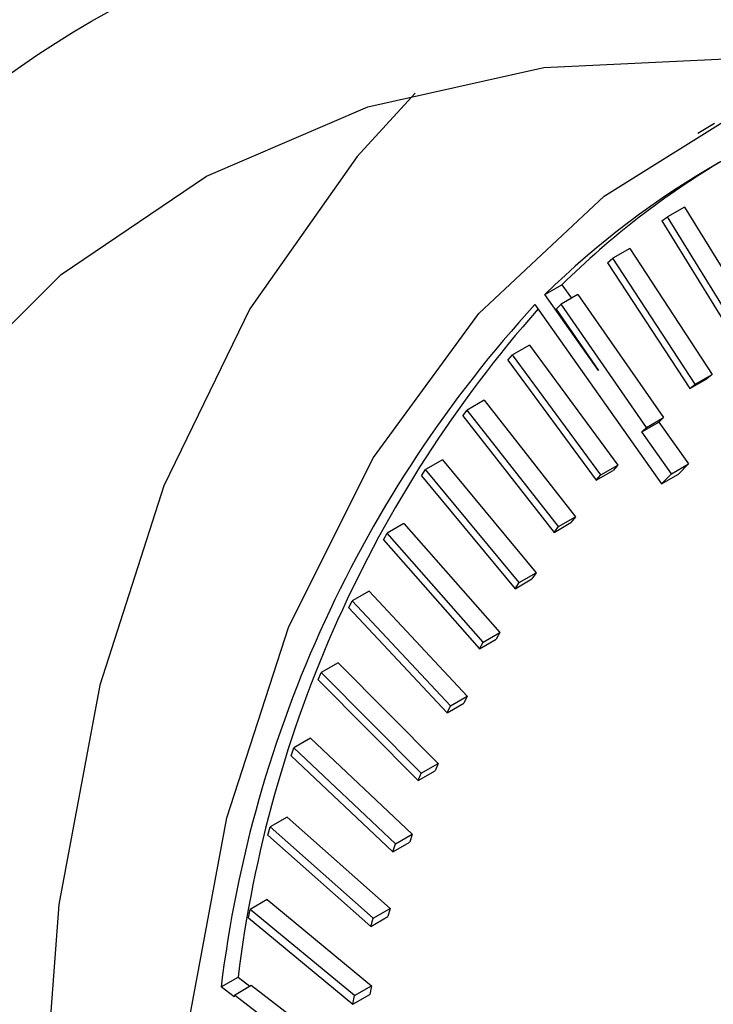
# Model space of a CAD drawing. Header units: inches. Extents: x 5 to 215, y 5 to 165.
# Tile 58 of 74: x 190.25 to 190.54, y 138.515 to 138.927. Entities that reach past the tile are written whole.
import ezdxf

# ---------------------------------------------------------------- set-up
doc = ezdxf.new("R2010")
doc.units = ezdxf.units.IN
doc.header["$LTSCALE"] = 20
doc.header["$MEASUREMENT"] = 0

msp = doc.modelspace()

# ---------------------------------------------------------------- linework, layer by layer
for p, q in [((190.5407647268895, 138.883445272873), (190.5336936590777, 138.8793632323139)), ((190.5281698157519, 138.8485307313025), (190.52109874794, 138.8444486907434)), ((190.5281698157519, 138.8485307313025), (190.5612271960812, 138.7948830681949)), ((190.5187257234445, 138.8427921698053), (190.52109874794, 138.8444486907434)), ((190.5187257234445, 138.8427921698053), (190.5517831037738, 138.7891445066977)), ((190.5541561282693, 138.7908010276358), (190.52109874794, 138.8444486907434)), ((190.5052633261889, 138.8312551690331), (190.498192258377, 138.827173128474)), ((190.5052633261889, 138.8312551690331), (190.5397060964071, 138.7786613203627)), ((190.4959464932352, 138.8253163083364), (190.498192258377, 138.827173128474)), ((190.4959464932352, 138.8253163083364), (190.5303892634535, 138.772722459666)), ((190.5326350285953, 138.7745792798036), (190.498192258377, 138.827173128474)), ((190.4698389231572, 138.812024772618), (190.4769099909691, 138.8161068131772)), ((190.4769099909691, 138.8161068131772), (190.4809097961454, 138.8104420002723)), ((190.4922636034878, 138.7802653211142), (190.4698389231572, 138.812024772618)), ((190.4836381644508, 138.8120170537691), (190.4765670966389, 138.8079350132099)), ((190.4836381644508, 138.8120170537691), (190.5193884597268, 138.7605959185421)), ((190.4656553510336, 138.8078568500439), (190.5185710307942, 138.7329138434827)), ((190.4765670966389, 138.8079350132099), (190.474453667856, 138.8058820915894)), ((190.474453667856, 138.8058820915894), (190.4922636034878, 138.7802653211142)), ((190.5123173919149, 138.756513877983), (190.4765670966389, 138.8079350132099)), ((190.4633432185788, 138.7908598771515), (190.4562721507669, 138.7867778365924)), ((190.4633432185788, 138.7908598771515), (190.5003202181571, 138.7407277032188)), ((190.454295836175, 138.7845334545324), (190.4562721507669, 138.7867778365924)), ((190.454295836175, 138.7845334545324), (190.4912728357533, 138.7344012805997)), ((190.4932491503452, 138.7366456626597), (190.4562721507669, 138.7867778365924)), ((190.5303892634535, 138.772722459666), (190.5374603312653, 138.7768045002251)), ((190.5326350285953, 138.7745792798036), (190.5397060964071, 138.7786613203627)), ((190.5397060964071, 138.7786613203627), (190.5374603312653, 138.7768045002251)), ((190.5303892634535, 138.772722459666), (190.5326350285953, 138.7745792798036)), ((190.4444243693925, 138.7678314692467), (190.4373533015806, 138.7637494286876)), ((190.4444243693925, 138.7678314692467), (190.4825444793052, 138.719101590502)), ((190.4355185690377, 138.7613186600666), (190.4373533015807, 138.7637494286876)), ((190.4754734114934, 138.7150195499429), (190.4373533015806, 138.7637494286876)), ((190.4355185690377, 138.7613186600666), (190.4736386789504, 138.7125887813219)), ((190.5123173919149, 138.756513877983), (190.5193884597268, 138.7605959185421)), ((190.5193884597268, 138.7605959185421), (190.5174408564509, 138.7587040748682)), ((190.5103697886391, 138.7546220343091), (190.5174408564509, 138.7587040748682)), ((190.5103697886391, 138.7546220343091), (190.5123173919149, 138.756513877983)), ((190.5174408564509, 138.7587040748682), (190.5297983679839, 138.741202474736)), ((190.522727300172, 138.7371204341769), (190.5103697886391, 138.7546220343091)), ((190.4269243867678, 138.742983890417), (190.4198533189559, 138.7389018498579)), ((190.4269243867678, 138.742983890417), (190.4661014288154, 138.6957664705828)), ((190.4181643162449, 138.7362901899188), (190.4198533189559, 138.7389018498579)), ((190.4590303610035, 138.6916844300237), (190.4198533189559, 138.7389018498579)), ((190.4932491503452, 138.7366456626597), (190.5003202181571, 138.7407277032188)), ((190.5003202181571, 138.7407277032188), (190.4983439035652, 138.7384833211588)), ((190.522727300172, 138.7371204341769), (190.5297983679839, 138.741202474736)), ((190.5297983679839, 138.741202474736), (190.5256420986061, 138.7369958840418)), ((190.4181643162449, 138.7362901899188), (190.4573413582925, 138.6890727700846)), ((190.4912728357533, 138.7344012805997), (190.4983439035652, 138.7384833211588)), ((190.4912728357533, 138.7344012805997), (190.4932491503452, 138.7366456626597)), ((190.5185710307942, 138.7329138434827), (190.522727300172, 138.7371204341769)), ((190.5185710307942, 138.7329138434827), (190.5256420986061, 138.7369958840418)), ((190.4754734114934, 138.7150195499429), (190.4825444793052, 138.719101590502)), ((190.4825444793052, 138.719101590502), (190.4807097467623, 138.716670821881)), ((190.4108828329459, 138.7163733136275), (190.403811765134, 138.7122912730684)), ((190.4108828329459, 138.7163733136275), (190.4510282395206, 138.6707750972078)), ((190.4736386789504, 138.7125887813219), (190.4807097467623, 138.716670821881)), ((190.4736386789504, 138.7125887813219), (190.4754734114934, 138.7150195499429)), ((190.4022723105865, 138.7095046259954), (190.403811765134, 138.7122912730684)), ((190.4439571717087, 138.6666930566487), (190.403811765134, 138.7122912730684)), ((190.4022723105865, 138.7095046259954), (190.4424177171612, 138.6639064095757)), ((190.4590303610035, 138.6916844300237), (190.4661014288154, 138.6957664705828)), ((190.4661014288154, 138.6957664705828), (190.4644124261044, 138.6931548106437)), ((190.4573413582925, 138.6890727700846), (190.4644124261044, 138.6931548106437)), ((190.4573413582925, 138.6890727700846), (190.4590303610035, 138.6916844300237)), ((190.3963359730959, 138.6880598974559), (190.3892649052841, 138.6839778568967)), ((190.3963359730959, 138.6880598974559), (190.4373589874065, 138.6441839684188)), ((190.3878784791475, 138.6810225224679), (190.3892649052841, 138.6839778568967)), ((190.3878784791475, 138.6810225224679), (190.4289014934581, 138.6371465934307)), ((190.4302879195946, 138.6401019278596), (190.3892649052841, 138.6839778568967)), ((190.4439571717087, 138.6666930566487), (190.4510282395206, 138.6707750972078)), ((190.4510282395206, 138.6707750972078), (190.449488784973, 138.6679884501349)), ((190.4424177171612, 138.6639064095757), (190.449488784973, 138.6679884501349)), ((190.4424177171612, 138.6639064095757), (190.4439571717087, 138.6666930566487)), ((190.3833166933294, 138.6581076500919), (190.3762456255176, 138.6540256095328)), ((190.3833166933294, 138.6581076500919), (190.4251245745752, 138.6160531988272)), ((190.375015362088, 138.6509082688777), (190.3762456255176, 138.6540256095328)), ((190.4180535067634, 138.6119711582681), (190.3762456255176, 138.6540256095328)), ((190.375015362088, 138.6509082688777), (190.4168232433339, 138.608853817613)), ((190.4302879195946, 138.6401019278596), (190.4373589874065, 138.6441839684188)), ((190.4373589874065, 138.6441839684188), (190.4359725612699, 138.6412286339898)), ((190.4289014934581, 138.6371465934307), (190.4359725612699, 138.6412286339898)), ((190.4289014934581, 138.6371465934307), (190.4302879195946, 138.6401019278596)), ((190.3718544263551, 138.6265842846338), (190.3647833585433, 138.6225022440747)), ((190.3718544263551, 138.6265842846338), (190.4143526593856, 138.5864463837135)), ((190.3637120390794, 138.6192299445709), (190.3647833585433, 138.6225022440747)), ((190.3637120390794, 138.6192299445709), (190.4062102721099, 138.5790920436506)), ((190.4072815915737, 138.5823643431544), (190.3647833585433, 138.6225022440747)), ((190.4180535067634, 138.6119711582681), (190.4251245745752, 138.6160531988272)), ((190.4251245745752, 138.6160531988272), (190.4238943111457, 138.6129358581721)), ((190.4168232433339, 138.608853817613), (190.4238943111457, 138.6129358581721)), ((190.4168232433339, 138.608853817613), (190.4180535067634, 138.6119711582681)), ((190.36197508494, 138.5935610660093), (190.3549040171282, 138.5894790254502)), ((190.36197508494, 138.5935610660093), (190.4050675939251, 138.5554304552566)), ((190.3539940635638, 138.586059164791), (190.3549040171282, 138.5894790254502)), ((190.3979965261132, 138.5513484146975), (190.3549040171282, 138.5894790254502)), ((190.4072815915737, 138.5823643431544), (190.4143526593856, 138.5864463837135)), ((190.4143526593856, 138.5864463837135), (190.4132813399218, 138.5831740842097)), ((190.3539940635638, 138.586059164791), (190.3970865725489, 138.5479285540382)), ((190.4062102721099, 138.5790920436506), (190.4132813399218, 138.5831740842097)), ((190.4062102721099, 138.5790920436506), (190.4072815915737, 138.5823643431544)), ((190.3537010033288, 138.5591126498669), (190.3466299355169, 138.5550306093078)), ((190.3537010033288, 138.5591126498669), (190.3972903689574, 138.5230755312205)), ((190.3458834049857, 138.551470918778), (190.3466299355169, 138.5550306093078)), ((190.3902193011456, 138.5189934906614), (190.3466299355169, 138.5550306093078)), ((190.3979965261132, 138.5513484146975), (190.4050675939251, 138.5554304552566)), ((190.4050675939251, 138.5554304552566), (190.4041576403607, 138.5520105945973)), ((190.3458834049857, 138.551470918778), (190.3894727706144, 138.5154338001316)), ((190.3970865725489, 138.5479285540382), (190.4041576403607, 138.5520105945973)), ((190.3970865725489, 138.5479285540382), (190.3979965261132, 138.5513484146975)), ((190.3344350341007, 138.5226689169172), (190.3415061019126, 138.5267509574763)), ((190.3415061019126, 138.5267509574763), (190.3464669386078, 138.5229798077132)), ((190.3398699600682, 138.5185373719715), (190.3344350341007, 138.5226689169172)), ((190.3399798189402, 138.5192348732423), (190.3470508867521, 138.5233169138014)), ((190.3470508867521, 138.5233169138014), (190.3910385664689, 138.4894547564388)), ((190.3902193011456, 138.5189934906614), (190.3972903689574, 138.5230755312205)), ((190.3972903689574, 138.5230755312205), (190.3965438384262, 138.5195158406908)), ((190.3399798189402, 138.5192348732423), (190.3398699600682, 138.5185373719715)), ((190.3839674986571, 138.4853727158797), (190.3399798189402, 138.5192348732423)), ((190.3894727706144, 138.5154338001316), (190.3965438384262, 138.5195158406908)), ((190.3894727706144, 138.5154338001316), (190.3902193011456, 138.5189934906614))]:
    msp.add_line(p, q)
at = {"flags": 128}
for points in [[(190.2145088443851, 138.7676787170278), (190.267568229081, 138.8204104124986), (190.3282470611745, 138.8614972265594), (190.3958087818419, 138.8904404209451), (190.4694332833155, 138.9068886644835), (190.5482268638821, 138.9106422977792), (190.6312330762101, 138.9016557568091), (190.717444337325, 138.8800381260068), (190.8058141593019, 138.8460518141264), (190.8952698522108, 138.800109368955)], [(190.5336504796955, 137.6522293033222), (190.4762219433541, 137.7597948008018), (190.4265624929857, 137.869989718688), (190.3853274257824, 137.9813599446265), (190.3530608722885, 138.0924358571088), (190.3301886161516, 138.2017517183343), (190.3170124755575, 138.3078650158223), (190.3137063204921, 138.4093754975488), (190.3203137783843, 138.5049436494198), (190.3367476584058, 138.5933083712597), (190.3627911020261, 138.6733036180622), (190.3981004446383, 138.7438737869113), (190.4422097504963, 138.8040876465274), (190.4945369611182, 138.8531506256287), (190.5543915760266, 138.8904152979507), (190.5943475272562, 138.9071651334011)], [(190.4155373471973, 138.8962337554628), (190.3912855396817, 138.8697297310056), (190.3464896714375, 138.8059932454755), (190.3105010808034, 138.7320256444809), (190.2837566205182, 138.6487247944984), (190.2665809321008, 138.5571018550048), (190.2591825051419, 138.4582690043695), (190.2616511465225, 138.3534259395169), (190.2739568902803, 138.2438453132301), (190.2959503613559, 138.1308572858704), (190.3273645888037, 138.0158333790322), (190.3678182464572, 137.900169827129), (190.4168202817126, 137.7852706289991), (190.4737758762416, 137.672530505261), (190.5379936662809, 137.5633179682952)]]:
    msp.add_lwpolyline(points, dxfattribs=at)
for centre, radius, start, end in [((190.7186635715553, 138.5589803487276), 0.3548875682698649, 104.7482633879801, 134.5182615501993), ((190.7263821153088, 138.5626085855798), 0.3556651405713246, 120.7111069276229, 134.5413769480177), ((190.8449314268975, 138.4605623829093), 0.5142604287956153, 137.520373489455, 173.0635348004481), ((190.8553501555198, 138.4636741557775), 0.5177010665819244, 138.6070487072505, 173.0016823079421)]:
    msp.add_arc(centre, radius, start, end)
for points, knots in [([(191.6982224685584, 138.3246221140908), (191.6759231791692, 138.3618505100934), (191.6446085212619, 138.4141299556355), (191.5943000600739, 138.4881945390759), (191.5498115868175, 138.5496644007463), (191.4943539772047, 138.6198402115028), (191.4338806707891, 138.6897441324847), (191.3684043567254, 138.7583911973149), (191.2989817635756, 138.8239604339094), (191.2263848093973, 138.885195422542), (191.1513392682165, 138.9410847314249), (191.0745057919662, 138.9908173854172), (190.9964898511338, 139.0337301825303), (190.9178542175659, 139.0692634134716), (190.8391223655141, 139.0969333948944), (190.7607927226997, 139.1162961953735), (190.6833256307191, 139.12695529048), (190.6072334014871, 139.1284112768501), (190.5328246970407, 139.120501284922), (190.4612614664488, 139.1015965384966), (190.4102389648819, 139.0826219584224), (190.3852665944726, 139.0667881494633), (190.3812021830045, 139.0642110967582)], [0, 0, 0, 0, 0.06503076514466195, 0.09132202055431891, 0.1348592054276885, 0.1798631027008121, 0.2279312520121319, 0.2778509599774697, 0.329139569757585, 0.3814198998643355, 0.4344364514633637, 0.4880138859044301, 0.5420360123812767, 0.5964317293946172, 0.6511496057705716, 0.7061730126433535, 0.7615186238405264, 0.8172471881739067, 0.8734926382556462, 0.9305045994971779, 0.9886891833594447, 1, 1, 1, 1]), ([(190.8952698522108, 136.8567422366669), (190.6646066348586, 136.9899012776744), (190.4433733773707, 137.2234364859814), (190.1171663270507, 137.7884436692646), (190.0255285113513, 138.0968170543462), (190.0255285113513, 138.6295397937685), (190.1171663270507, 138.8321104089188), (190.4433733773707, 139.0204869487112), (190.6646066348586, 138.9985916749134), (190.8952698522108, 138.8654326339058)], [0, 0, 0, 0, 0.2500000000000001, 0.2500000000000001, 0.5000000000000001, 0.5000000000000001, 0.7500000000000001, 0.7500000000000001, 0.9999999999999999, 0.9999999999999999, 0.9999999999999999, 0.9999999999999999]), ([(190.2813870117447, 139.0056877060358), (190.2710018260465, 138.9995781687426), (190.2377492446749, 138.9800158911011), (190.1904327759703, 138.9367480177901), (190.1397083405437, 138.8776734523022), (190.0977798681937, 138.8113119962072), (190.0632422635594, 138.7374074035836), (190.0364883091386, 138.6565394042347), (190.0176445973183, 138.5695910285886), (190.0067615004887, 138.4774129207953), (190.0037835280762, 138.3808985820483), (190.0085729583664, 138.2809641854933), (190.0209052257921, 138.1785962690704), (190.0404390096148, 138.0749304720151), (190.066611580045, 137.9714832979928), (190.0982891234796, 137.8708695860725), (190.1329861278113, 137.7780059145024), (190.1672519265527, 137.6976606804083), (190.2020357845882, 137.6239732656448), (190.2351563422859, 137.5595164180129), (190.2590998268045, 137.5172471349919), (190.2690939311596, 137.49960377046)], [0, 0, 0, 0, 0.02847998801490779, 0.09119077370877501, 0.1493847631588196, 0.208038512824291, 0.2670919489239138, 0.3264002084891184, 0.3858022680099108, 0.4451641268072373, 0.5043778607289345, 0.5633413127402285, 0.6219690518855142, 0.680110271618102, 0.7374668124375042, 0.7933533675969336, 0.8457948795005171, 0.8905741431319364, 0.9267410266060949, 0.9694214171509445, 1, 1, 1, 1])]:
    msp.add_open_spline(points, degree=3, knots=knots)

doc.saveas('drawing.dxf')
